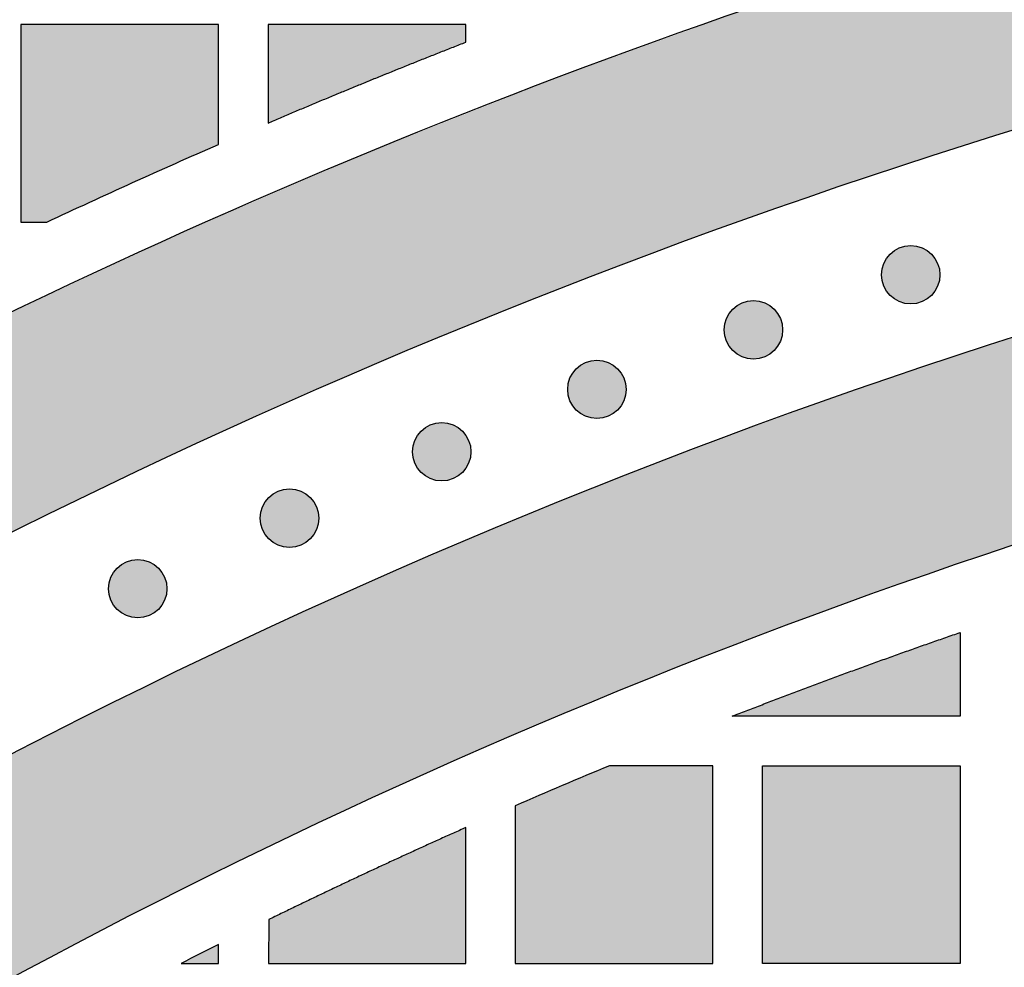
# Model space of a CAD drawing. Header units: millimetres. Extents: x -3873 to -97, y 912 to 4165.
# Tile 225 of 256: x -3507 to -3447, y 1789 to 1847. Entities that reach past the tile are written whole.
import ezdxf

# ---------------------------------------------------------------- set-up
doc = ezdxf.new("R2010")
doc.units = ezdxf.units.MM
doc.layers.add('pattern', color=7, linetype='Continuous', true_color=0x000000)

msp = doc.modelspace()

# ---------------------------------------------------------------- hatches: boundary and pattern name
at = {"layer": 'pattern'}
for points in [[(-3590.232, 1760.037), (-3584.211, 1765.154), (-3578.072, 1770.166), (-3571.816, 1775.068), (-3565.448, 1779.858), (-3558.969, 1784.531), (-3552.384, 1789.083), (-3545.695, 1793.512), (-3538.906, 1797.813), (-3532.021, 1801.983), (-3525.043, 1806.02), (-3517.977, 1809.919), (-3510.826, 1813.679), (-3503.594, 1817.297), (-3496.286, 1820.769), (-3488.906, 1824.095), (-3481.459, 1827.27), (-3473.949, 1830.295), (-3466.381, 1833.166), (-3458.76, 1835.882), (-3451.089, 1838.442), (-3443.375, 1840.844), (-3435.622, 1843.087), (-3427.835, 1845.171), (-3420.019, 1847.095), (-3412.178, 1848.859), (-3404.318, 1850.461), (-3396.443, 1851.903), (-3388.558, 1853.184), (-3380.669, 1854.305), (-3372.78, 1855.266), (-3364.895, 1856.068), (-3357.02, 1856.711), (-3358.983, 1857.641), (-3360.976, 1858.52), (-3362.996, 1859.348), (-3365.041, 1860.122), (-3367.11, 1860.842), (-3369.199, 1861.507), (-3371.307, 1862.116), (-3373.431, 1862.668), (-3375.569, 1863.163), (-3377.719, 1863.599), (-3379.878, 1863.978), (-3382.045, 1864.298), (-3384.216, 1864.559), (-3386.389, 1864.762), (-3388.563, 1864.906), (-3390.734, 1864.991), (-3402.798, 1862.959), (-3414.835, 1860.562), (-3426.827, 1857.799), (-3438.758, 1854.671), (-3450.61, 1851.181), (-3462.369, 1847.331), (-3474.017, 1843.125), (-3485.539, 1838.569), (-3496.918, 1833.668), (-3508.14, 1828.43), (-3519.189, 1822.861), (-3530.051, 1816.972), (-3540.712, 1810.77), (-3551.16, 1804.267), (-3561.381, 1797.473), (-3571.364, 1790.401), (-3572.91, 1788.783), (-3574.415, 1787.12), (-3575.878, 1785.412), (-3577.295, 1783.661), (-3578.665, 1781.868), (-3579.987, 1780.037), (-3581.259, 1778.168), (-3582.479, 1776.264), (-3583.646, 1774.327), (-3584.759, 1772.359), (-3585.815, 1770.362), (-3586.815, 1768.34), (-3587.758, 1766.294), (-3588.642, 1764.226), (-3589.467, 1762.14)], [(-3494.754, 1839), (-3494.754, 1846.278), (-3506.754, 1846.278), (-3506.754, 1834.278), (-3505.171, 1834.28)], [(-3479.754, 1845.205), (-3479.754, 1846.278), (-3491.754, 1846.278), (-3491.754, 1840.297)], [(-3548.425, 1762.569), (-3542.562, 1766.72), (-3536.603, 1770.771), (-3530.552, 1774.716), (-3524.41, 1778.553), (-3518.182, 1782.28), (-3511.87, 1785.893), (-3505.477, 1789.39), (-3499.006, 1792.767), (-3492.46, 1796.024), (-3485.844, 1799.156), (-3479.16, 1802.162), (-3472.413, 1805.04), (-3465.605, 1807.788), (-3458.741, 1810.403), (-3451.825, 1812.885), (-3444.86, 1815.232), (-3437.85, 1817.441), (-3430.8, 1819.513), (-3423.713, 1821.446), (-3416.594, 1823.239), (-3409.447, 1824.891), (-3402.276, 1826.403), (-3395.085, 1827.772), (-3387.878, 1828.999), (-3380.66, 1830.085), (-3373.434, 1831.029), (-3366.206, 1831.83), (-3358.978, 1832.491), (-3351.755, 1833.011), (-3344.541, 1833.391), (-3337.34, 1833.631), (-3330.156, 1833.733), (-3330.156, 1845.733), (-3338.55, 1845.605), (-3346.971, 1845.292), (-3355.411, 1844.795), (-3363.864, 1844.112), (-3372.326, 1843.241), (-3380.789, 1842.182), (-3389.248, 1840.933), (-3397.695, 1839.494), (-3406.126, 1837.866), (-3414.533, 1836.049), (-3422.909, 1834.042), (-3431.25, 1831.847), (-3439.547, 1829.464), (-3447.796, 1826.895), (-3455.99, 1824.141), (-3464.122, 1821.205), (-3472.186, 1818.089), (-3480.178, 1814.793), (-3488.089, 1811.323), (-3495.916, 1807.68), (-3503.652, 1803.867), (-3511.292, 1799.888), (-3518.83, 1795.747), (-3526.262, 1791.447), (-3533.582, 1786.993), (-3540.787, 1782.388), (-3547.871, 1777.637), (-3554.83, 1772.745), (-3561.66, 1767.717), (-3568.357, 1762.557), (-3574.918, 1757.27), (-3581.34, 1751.862), (-3579.196, 1752.17), (-3577.056, 1752.527), (-3574.922, 1752.933), (-3572.795, 1753.389), (-3570.676, 1753.895), (-3568.568, 1754.449), (-3566.472, 1755.052), (-3564.39, 1755.702), (-3562.324, 1756.401), (-3560.275, 1757.147), (-3558.244, 1757.939), (-3556.234, 1758.777), (-3554.245, 1759.659), (-3552.28, 1760.586), (-3550.34, 1761.556)], [(-3451.498, 1832.342), (-3451.526, 1832.37), (-3451.555, 1832.397), (-3451.585, 1832.423), (-3451.615, 1832.45), (-3451.647, 1832.475), (-3451.679, 1832.501), (-3451.713, 1832.525), (-3451.747, 1832.549), (-3451.782, 1832.573), (-3451.817, 1832.595), (-3451.854, 1832.618), (-3451.891, 1832.639), (-3451.929, 1832.659), (-3451.968, 1832.679), (-3452.007, 1832.698), (-3452.047, 1832.716), (-3452.088, 1832.733), (-3452.13, 1832.749), (-3452.171, 1832.764), (-3452.214, 1832.778), (-3452.257, 1832.791), (-3452.3, 1832.803), (-3452.344, 1832.814), (-3452.389, 1832.824), (-3452.433, 1832.833), (-3452.478, 1832.84), (-3452.523, 1832.847), (-3452.569, 1832.852), (-3452.615, 1832.856), (-3452.66, 1832.859), (-3452.706, 1832.861), (-3452.752, 1832.862), (-3452.798, 1832.861), (-3452.844, 1832.859), (-3452.89, 1832.856), (-3452.935, 1832.852), (-3452.981, 1832.847), (-3453.026, 1832.84), (-3453.071, 1832.833), (-3453.116, 1832.824), (-3453.16, 1832.814), (-3453.204, 1832.803), (-3453.247, 1832.791), (-3453.29, 1832.778), (-3453.333, 1832.764), (-3453.375, 1832.749), (-3453.416, 1832.733), (-3453.457, 1832.716), (-3453.497, 1832.698), (-3453.536, 1832.679), (-3453.575, 1832.659), (-3453.613, 1832.639), (-3453.65, 1832.618), (-3453.687, 1832.595), (-3453.723, 1832.573), (-3453.758, 1832.549), (-3453.792, 1832.525), (-3453.825, 1832.501), (-3453.857, 1832.475), (-3453.889, 1832.45), (-3453.92, 1832.423), (-3453.95, 1832.397), (-3453.979, 1832.37), (-3454.007, 1832.342), (-3454.034, 1832.314), (-3454.061, 1832.285), (-3454.088, 1832.255), (-3454.114, 1832.224), (-3454.14, 1832.193), (-3454.165, 1832.16), (-3454.19, 1832.127), (-3454.214, 1832.093), (-3454.238, 1832.058), (-3454.26, 1832.022), (-3454.282, 1831.986), (-3454.304, 1831.948), (-3454.324, 1831.91), (-3454.344, 1831.872), (-3454.363, 1831.832), (-3454.381, 1831.792), (-3454.398, 1831.751), (-3454.414, 1831.71), (-3454.429, 1831.668), (-3454.443, 1831.626), (-3454.456, 1831.583), (-3454.468, 1831.539), (-3454.479, 1831.495), (-3454.489, 1831.451), (-3454.498, 1831.406), (-3454.505, 1831.361), (-3454.512, 1831.316), (-3454.517, 1831.271), (-3454.521, 1831.225), (-3454.524, 1831.179), (-3454.526, 1831.133), (-3454.526, 1831.087), (-3454.526, 1831.041), (-3454.524, 1830.996), (-3454.521, 1830.95), (-3454.517, 1830.904), (-3454.512, 1830.859), (-3454.505, 1830.813), (-3454.498, 1830.768), (-3454.489, 1830.724), (-3454.479, 1830.679), (-3454.468, 1830.636), (-3454.456, 1830.592), (-3454.443, 1830.549), (-3454.429, 1830.507), (-3454.414, 1830.465), (-3454.398, 1830.423), (-3454.381, 1830.383), (-3454.363, 1830.343), (-3454.344, 1830.303), (-3454.324, 1830.264), (-3454.304, 1830.226), (-3454.282, 1830.189), (-3454.26, 1830.153), (-3454.238, 1830.117), (-3454.214, 1830.082), (-3454.19, 1830.048), (-3454.165, 1830.015), (-3454.14, 1829.982), (-3454.114, 1829.951), (-3454.088, 1829.92), (-3454.061, 1829.89), (-3454.034, 1829.861), (-3454.007, 1829.833), (-3453.979, 1829.805), (-3453.95, 1829.778), (-3453.92, 1829.751), (-3453.889, 1829.725), (-3453.857, 1829.699), (-3453.825, 1829.674), (-3453.792, 1829.649), (-3453.758, 1829.625), (-3453.723, 1829.602), (-3453.687, 1829.579), (-3453.65, 1829.557), (-3453.613, 1829.536), (-3453.575, 1829.515), (-3453.536, 1829.496), (-3453.497, 1829.477), (-3453.457, 1829.459), (-3453.416, 1829.442), (-3453.375, 1829.426), (-3453.333, 1829.411), (-3453.29, 1829.397), (-3453.247, 1829.384), (-3453.204, 1829.372), (-3453.16, 1829.361), (-3453.116, 1829.351), (-3453.071, 1829.342), (-3453.026, 1829.334), (-3452.981, 1829.328), (-3452.935, 1829.323), (-3452.89, 1829.318), (-3452.844, 1829.315), (-3452.798, 1829.314), (-3452.752, 1829.313), (-3452.706, 1829.314), (-3452.66, 1829.315), (-3452.615, 1829.318), (-3452.569, 1829.323), (-3452.523, 1829.328), (-3452.478, 1829.334), (-3452.433, 1829.342), (-3452.389, 1829.351), (-3452.344, 1829.361), (-3452.3, 1829.372), (-3452.257, 1829.384), (-3452.214, 1829.397), (-3452.171, 1829.411), (-3452.13, 1829.426), (-3452.088, 1829.442), (-3452.047, 1829.459), (-3452.007, 1829.477), (-3451.968, 1829.496), (-3451.929, 1829.515), (-3451.891, 1829.536), (-3451.854, 1829.557), (-3451.817, 1829.579), (-3451.782, 1829.602), (-3451.747, 1829.625), (-3451.713, 1829.649), (-3451.679, 1829.674), (-3451.647, 1829.699), (-3451.615, 1829.725), (-3451.585, 1829.751), (-3451.555, 1829.778), (-3451.526, 1829.805), (-3451.498, 1829.833), (-3451.47, 1829.861), (-3451.443, 1829.89), (-3451.416, 1829.92), (-3451.39, 1829.951), (-3451.364, 1829.982), (-3451.339, 1830.015), (-3451.314, 1830.048), (-3451.29, 1830.082), (-3451.267, 1830.117), (-3451.244, 1830.153), (-3451.222, 1830.189), (-3451.201, 1830.226), (-3451.18, 1830.264), (-3451.161, 1830.303), (-3451.142, 1830.343), (-3451.124, 1830.383), (-3451.107, 1830.423), (-3451.091, 1830.465), (-3451.076, 1830.507), (-3451.061, 1830.549), (-3451.048, 1830.592), (-3451.036, 1830.636), (-3451.025, 1830.679), (-3451.016, 1830.724), (-3451.007, 1830.768), (-3450.999, 1830.813), (-3450.993, 1830.859), (-3450.987, 1830.904), (-3450.983, 1830.95), (-3450.98, 1830.996), (-3450.978, 1831.041), (-3450.978, 1831.087), (-3450.978, 1831.133), (-3450.98, 1831.179), (-3450.983, 1831.225), (-3450.987, 1831.271), (-3450.993, 1831.316), (-3450.999, 1831.361), (-3451.007, 1831.406), (-3451.016, 1831.451), (-3451.025, 1831.495), (-3451.036, 1831.539), (-3451.048, 1831.583), (-3451.061, 1831.626), (-3451.076, 1831.668), (-3451.091, 1831.71), (-3451.107, 1831.751), (-3451.124, 1831.792), (-3451.142, 1831.832), (-3451.161, 1831.872), (-3451.18, 1831.91), (-3451.201, 1831.948), (-3451.222, 1831.986), (-3451.244, 1832.022), (-3451.267, 1832.058), (-3451.29, 1832.093), (-3451.314, 1832.127), (-3451.339, 1832.16), (-3451.364, 1832.193), (-3451.39, 1832.224), (-3451.416, 1832.255), (-3451.443, 1832.285), (-3451.47, 1832.314)], [(-3461.044, 1828.994), (-3461.072, 1829.022), (-3461.101, 1829.049), (-3461.131, 1829.076), (-3461.161, 1829.102), (-3461.193, 1829.128), (-3461.225, 1829.153), (-3461.259, 1829.178), (-3461.293, 1829.202), (-3461.328, 1829.225), (-3461.363, 1829.248), (-3461.4, 1829.27), (-3461.437, 1829.291), (-3461.475, 1829.312), (-3461.514, 1829.331), (-3461.553, 1829.35), (-3461.593, 1829.368), (-3461.634, 1829.385), (-3461.676, 1829.401), (-3461.717, 1829.416), (-3461.76, 1829.43), (-3461.803, 1829.443), (-3461.846, 1829.455), (-3461.89, 1829.466), (-3461.935, 1829.476), (-3461.979, 1829.485), (-3462.024, 1829.493), (-3462.069, 1829.499), (-3462.115, 1829.504), (-3462.161, 1829.509), (-3462.206, 1829.512), (-3462.252, 1829.513), (-3462.298, 1829.514), (-3462.344, 1829.513), (-3462.39, 1829.512), (-3462.436, 1829.509), (-3462.481, 1829.504), (-3462.527, 1829.499), (-3462.572, 1829.493), (-3462.617, 1829.485), (-3462.662, 1829.476), (-3462.706, 1829.466), (-3462.75, 1829.455), (-3462.793, 1829.443), (-3462.836, 1829.43), (-3462.879, 1829.416), (-3462.921, 1829.401), (-3462.962, 1829.385), (-3463.003, 1829.368), (-3463.043, 1829.35), (-3463.082, 1829.331), (-3463.121, 1829.312), (-3463.159, 1829.291), (-3463.196, 1829.27), (-3463.233, 1829.248), (-3463.269, 1829.225), (-3463.304, 1829.202), (-3463.338, 1829.178), (-3463.371, 1829.153), (-3463.403, 1829.128), (-3463.435, 1829.102), (-3463.466, 1829.076), (-3463.496, 1829.049), (-3463.525, 1829.022), (-3463.553, 1828.994), (-3463.58, 1828.966), (-3463.607, 1828.937), (-3463.634, 1828.907), (-3463.66, 1828.876), (-3463.686, 1828.845), (-3463.711, 1828.812), (-3463.736, 1828.779), (-3463.76, 1828.745), (-3463.784, 1828.71), (-3463.806, 1828.674), (-3463.828, 1828.638), (-3463.85, 1828.601), (-3463.87, 1828.563), (-3463.89, 1828.524), (-3463.909, 1828.484), (-3463.926, 1828.444), (-3463.944, 1828.404), (-3463.96, 1828.362), (-3463.975, 1828.32), (-3463.989, 1828.278), (-3464.002, 1828.235), (-3464.014, 1828.191), (-3464.025, 1828.147), (-3464.035, 1828.103), (-3464.044, 1828.059), (-3464.051, 1828.014), (-3464.058, 1827.968), (-3464.063, 1827.923), (-3464.067, 1827.877), (-3464.07, 1827.831), (-3464.072, 1827.786), (-3464.072, 1827.74), (-3464.072, 1827.694), (-3464.07, 1827.648), (-3464.067, 1827.602), (-3464.063, 1827.556), (-3464.058, 1827.511), (-3464.051, 1827.466), (-3464.044, 1827.421), (-3464.035, 1827.376), (-3464.025, 1827.332), (-3464.014, 1827.288), (-3464.002, 1827.244), (-3463.989, 1827.201), (-3463.975, 1827.159), (-3463.96, 1827.117), (-3463.944, 1827.076), (-3463.926, 1827.035), (-3463.909, 1826.995), (-3463.89, 1826.955), (-3463.87, 1826.917), (-3463.85, 1826.879), (-3463.828, 1826.841), (-3463.806, 1826.805), (-3463.784, 1826.769), (-3463.76, 1826.734), (-3463.736, 1826.7), (-3463.711, 1826.667), (-3463.686, 1826.634), (-3463.66, 1826.603), (-3463.634, 1826.572), (-3463.607, 1826.542), (-3463.58, 1826.513), (-3463.553, 1826.485), (-3463.525, 1826.457), (-3463.496, 1826.43), (-3463.466, 1826.404), (-3463.435, 1826.377), (-3463.403, 1826.352), (-3463.371, 1826.326), (-3463.338, 1826.302), (-3463.304, 1826.278), (-3463.269, 1826.254), (-3463.233, 1826.232), (-3463.196, 1826.209), (-3463.159, 1826.188), (-3463.121, 1826.168), (-3463.082, 1826.148), (-3463.043, 1826.129), (-3463.003, 1826.111), (-3462.962, 1826.094), (-3462.921, 1826.078), (-3462.879, 1826.063), (-3462.836, 1826.049), (-3462.793, 1826.036), (-3462.75, 1826.024), (-3462.706, 1826.013), (-3462.662, 1826.003), (-3462.617, 1825.994), (-3462.572, 1825.987), (-3462.527, 1825.98), (-3462.481, 1825.975), (-3462.436, 1825.971), (-3462.39, 1825.968), (-3462.344, 1825.966), (-3462.298, 1825.965), (-3462.252, 1825.966), (-3462.206, 1825.968), (-3462.161, 1825.971), (-3462.115, 1825.975), (-3462.069, 1825.98), (-3462.024, 1825.987), (-3461.979, 1825.994), (-3461.935, 1826.003), (-3461.89, 1826.013), (-3461.846, 1826.024), (-3461.803, 1826.036), (-3461.76, 1826.049), (-3461.717, 1826.063), (-3461.676, 1826.078), (-3461.634, 1826.094), (-3461.593, 1826.111), (-3461.553, 1826.129), (-3461.514, 1826.148), (-3461.475, 1826.168), (-3461.437, 1826.188), (-3461.4, 1826.209), (-3461.363, 1826.232), (-3461.328, 1826.254), (-3461.293, 1826.278), (-3461.259, 1826.302), (-3461.225, 1826.326), (-3461.193, 1826.352), (-3461.161, 1826.377), (-3461.131, 1826.404), (-3461.101, 1826.43), (-3461.072, 1826.457), (-3461.044, 1826.485), (-3461.016, 1826.513), (-3460.989, 1826.542), (-3460.962, 1826.572), (-3460.936, 1826.603), (-3460.91, 1826.634), (-3460.885, 1826.667), (-3460.86, 1826.7), (-3460.836, 1826.734), (-3460.813, 1826.769), (-3460.79, 1826.805), (-3460.768, 1826.841), (-3460.747, 1826.879), (-3460.726, 1826.917), (-3460.707, 1826.955), (-3460.688, 1826.995), (-3460.67, 1827.035), (-3460.653, 1827.076), (-3460.637, 1827.117), (-3460.622, 1827.159), (-3460.607, 1827.201), (-3460.594, 1827.244), (-3460.582, 1827.288), (-3460.571, 1827.332), (-3460.561, 1827.376), (-3460.553, 1827.421), (-3460.545, 1827.466), (-3460.539, 1827.511), (-3460.533, 1827.556), (-3460.529, 1827.602), (-3460.526, 1827.648), (-3460.524, 1827.694), (-3460.524, 1827.74), (-3460.524, 1827.786), (-3460.526, 1827.831), (-3460.529, 1827.877), (-3460.533, 1827.923), (-3460.539, 1827.968), (-3460.545, 1828.014), (-3460.553, 1828.059), (-3460.561, 1828.103), (-3460.571, 1828.147), (-3460.582, 1828.191), (-3460.594, 1828.235), (-3460.607, 1828.278), (-3460.622, 1828.32), (-3460.637, 1828.362), (-3460.653, 1828.404), (-3460.67, 1828.444), (-3460.688, 1828.484), (-3460.707, 1828.524), (-3460.726, 1828.563), (-3460.747, 1828.601), (-3460.768, 1828.638), (-3460.79, 1828.674), (-3460.813, 1828.71), (-3460.836, 1828.745), (-3460.86, 1828.779), (-3460.885, 1828.812), (-3460.91, 1828.845), (-3460.936, 1828.876), (-3460.962, 1828.907), (-3460.989, 1828.937), (-3461.016, 1828.966)], [(-3470.541, 1825.383), (-3470.569, 1825.411), (-3470.598, 1825.438), (-3470.628, 1825.464), (-3470.659, 1825.491), (-3470.69, 1825.516), (-3470.723, 1825.542), (-3470.756, 1825.566), (-3470.79, 1825.59), (-3470.825, 1825.614), (-3470.861, 1825.637), (-3470.897, 1825.659), (-3470.934, 1825.68), (-3470.972, 1825.7), (-3471.011, 1825.72), (-3471.051, 1825.739), (-3471.091, 1825.757), (-3471.131, 1825.774), (-3471.173, 1825.79), (-3471.215, 1825.805), (-3471.257, 1825.819), (-3471.3, 1825.832), (-3471.344, 1825.844), (-3471.387, 1825.855), (-3471.432, 1825.865), (-3471.476, 1825.874), (-3471.521, 1825.881), (-3471.567, 1825.888), (-3471.612, 1825.893), (-3471.658, 1825.897), (-3471.704, 1825.9), (-3471.749, 1825.902), (-3471.795, 1825.903), (-3471.841, 1825.902), (-3471.887, 1825.9), (-3471.933, 1825.897), (-3471.979, 1825.893), (-3472.024, 1825.888), (-3472.069, 1825.881), (-3472.114, 1825.874), (-3472.159, 1825.865), (-3472.203, 1825.855), (-3472.247, 1825.844), (-3472.291, 1825.832), (-3472.334, 1825.819), (-3472.376, 1825.805), (-3472.418, 1825.79), (-3472.459, 1825.774), (-3472.5, 1825.757), (-3472.54, 1825.739), (-3472.58, 1825.72), (-3472.618, 1825.7), (-3472.656, 1825.68), (-3472.694, 1825.659), (-3472.73, 1825.637), (-3472.766, 1825.614), (-3472.801, 1825.59), (-3472.835, 1825.566), (-3472.868, 1825.542), (-3472.901, 1825.516), (-3472.932, 1825.491), (-3472.963, 1825.464), (-3472.993, 1825.438), (-3473.022, 1825.411), (-3473.05, 1825.383), (-3473.077, 1825.355), (-3473.105, 1825.326), (-3473.131, 1825.296), (-3473.158, 1825.265), (-3473.183, 1825.234), (-3473.209, 1825.201), (-3473.233, 1825.168), (-3473.257, 1825.134), (-3473.281, 1825.099), (-3473.303, 1825.063), (-3473.325, 1825.027), (-3473.347, 1824.989), (-3473.367, 1824.951), (-3473.387, 1824.913), (-3473.406, 1824.873), (-3473.424, 1824.833), (-3473.441, 1824.792), (-3473.457, 1824.751), (-3473.472, 1824.709), (-3473.486, 1824.667), (-3473.499, 1824.624), (-3473.511, 1824.58), (-3473.522, 1824.536), (-3473.532, 1824.492), (-3473.541, 1824.447), (-3473.548, 1824.402), (-3473.555, 1824.357), (-3473.56, 1824.312), (-3473.564, 1824.266), (-3473.567, 1824.22), (-3473.569, 1824.174), (-3473.57, 1824.128), (-3473.569, 1824.083), (-3473.567, 1824.037), (-3473.564, 1823.991), (-3473.56, 1823.945), (-3473.555, 1823.9), (-3473.548, 1823.855), (-3473.541, 1823.81), (-3473.532, 1823.765), (-3473.522, 1823.721), (-3473.511, 1823.677), (-3473.499, 1823.633), (-3473.486, 1823.59), (-3473.472, 1823.548), (-3473.457, 1823.506), (-3473.441, 1823.464), (-3473.424, 1823.424), (-3473.406, 1823.384), (-3473.387, 1823.344), (-3473.367, 1823.305), (-3473.347, 1823.267), (-3473.325, 1823.23), (-3473.303, 1823.194), (-3473.281, 1823.158), (-3473.257, 1823.123), (-3473.233, 1823.089), (-3473.209, 1823.056), (-3473.183, 1823.023), (-3473.158, 1822.992), (-3473.131, 1822.961), (-3473.105, 1822.931), (-3473.077, 1822.902), (-3473.05, 1822.874), (-3473.022, 1822.846), (-3472.993, 1822.819), (-3472.963, 1822.792), (-3472.932, 1822.766), (-3472.901, 1822.74), (-3472.868, 1822.715), (-3472.835, 1822.691), (-3472.801, 1822.666), (-3472.766, 1822.643), (-3472.73, 1822.62), (-3472.694, 1822.598), (-3472.656, 1822.577), (-3472.618, 1822.557), (-3472.58, 1822.537), (-3472.54, 1822.518), (-3472.5, 1822.5), (-3472.459, 1822.483), (-3472.418, 1822.467), (-3472.376, 1822.452), (-3472.334, 1822.438), (-3472.291, 1822.425), (-3472.247, 1822.413), (-3472.203, 1822.402), (-3472.159, 1822.392), (-3472.114, 1822.383), (-3472.069, 1822.375), (-3472.024, 1822.369), (-3471.979, 1822.364), (-3471.933, 1822.36), (-3471.887, 1822.357), (-3471.841, 1822.355), (-3471.795, 1822.354), (-3471.749, 1822.355), (-3471.704, 1822.357), (-3471.658, 1822.36), (-3471.612, 1822.364), (-3471.567, 1822.369), (-3471.521, 1822.375), (-3471.476, 1822.383), (-3471.432, 1822.392), (-3471.387, 1822.402), (-3471.344, 1822.413), (-3471.3, 1822.425), (-3471.257, 1822.438), (-3471.215, 1822.452), (-3471.173, 1822.467), (-3471.131, 1822.483), (-3471.091, 1822.5), (-3471.051, 1822.518), (-3471.011, 1822.537), (-3470.972, 1822.557), (-3470.934, 1822.577), (-3470.897, 1822.598), (-3470.861, 1822.62), (-3470.825, 1822.643), (-3470.79, 1822.666), (-3470.756, 1822.691), (-3470.723, 1822.715), (-3470.69, 1822.74), (-3470.659, 1822.766), (-3470.628, 1822.792), (-3470.598, 1822.819), (-3470.569, 1822.846), (-3470.541, 1822.874), (-3470.513, 1822.902), (-3470.486, 1822.931), (-3470.459, 1822.961), (-3470.433, 1822.992), (-3470.407, 1823.023), (-3470.382, 1823.056), (-3470.357, 1823.089), (-3470.333, 1823.123), (-3470.31, 1823.158), (-3470.287, 1823.194), (-3470.265, 1823.23), (-3470.244, 1823.267), (-3470.223, 1823.305), (-3470.204, 1823.344), (-3470.185, 1823.384), (-3470.167, 1823.424), (-3470.15, 1823.464), (-3470.134, 1823.506), (-3470.119, 1823.548), (-3470.105, 1823.59), (-3470.092, 1823.633), (-3470.08, 1823.677), (-3470.069, 1823.721), (-3470.059, 1823.765), (-3470.05, 1823.81), (-3470.042, 1823.855), (-3470.036, 1823.9), (-3470.031, 1823.945), (-3470.026, 1823.991), (-3470.023, 1824.037), (-3470.022, 1824.083), (-3470.021, 1824.128), (-3470.022, 1824.174), (-3470.023, 1824.22), (-3470.026, 1824.266), (-3470.031, 1824.312), (-3470.036, 1824.357), (-3470.042, 1824.402), (-3470.05, 1824.447), (-3470.059, 1824.492), (-3470.069, 1824.536), (-3470.08, 1824.58), (-3470.092, 1824.624), (-3470.105, 1824.667), (-3470.119, 1824.709), (-3470.134, 1824.751), (-3470.15, 1824.792), (-3470.167, 1824.833), (-3470.185, 1824.873), (-3470.204, 1824.913), (-3470.223, 1824.951), (-3470.244, 1824.989), (-3470.265, 1825.027), (-3470.287, 1825.063), (-3470.31, 1825.099), (-3470.333, 1825.134), (-3470.357, 1825.168), (-3470.382, 1825.201), (-3470.407, 1825.234), (-3470.433, 1825.265), (-3470.459, 1825.296), (-3470.486, 1825.326), (-3470.513, 1825.355)], [(-3479.96, 1821.597), (-3479.988, 1821.624), (-3480.017, 1821.651), (-3480.047, 1821.678), (-3480.078, 1821.704), (-3480.11, 1821.73), (-3480.142, 1821.755), (-3480.175, 1821.78), (-3480.209, 1821.804), (-3480.244, 1821.828), (-3480.28, 1821.85), (-3480.317, 1821.872), (-3480.354, 1821.894), (-3480.392, 1821.914), (-3480.431, 1821.934), (-3480.47, 1821.953), (-3480.51, 1821.97), (-3480.551, 1821.988), (-3480.592, 1822.004), (-3480.634, 1822.019), (-3480.677, 1822.033), (-3480.72, 1822.046), (-3480.763, 1822.058), (-3480.807, 1822.069), (-3480.851, 1822.079), (-3480.896, 1822.088), (-3480.941, 1822.095), (-3480.986, 1822.102), (-3481.032, 1822.107), (-3481.077, 1822.111), (-3481.123, 1822.114), (-3481.169, 1822.116), (-3481.215, 1822.116), (-3481.261, 1822.116), (-3481.307, 1822.114), (-3481.352, 1822.111), (-3481.398, 1822.107), (-3481.444, 1822.102), (-3481.489, 1822.095), (-3481.534, 1822.088), (-3481.578, 1822.079), (-3481.623, 1822.069), (-3481.667, 1822.058), (-3481.71, 1822.046), (-3481.753, 1822.033), (-3481.796, 1822.019), (-3481.837, 1822.004), (-3481.879, 1821.988), (-3481.92, 1821.97), (-3481.96, 1821.953), (-3481.999, 1821.934), (-3482.038, 1821.914), (-3482.076, 1821.894), (-3482.113, 1821.872), (-3482.15, 1821.85), (-3482.185, 1821.828), (-3482.22, 1821.804), (-3482.254, 1821.78), (-3482.288, 1821.755), (-3482.32, 1821.73), (-3482.352, 1821.704), (-3482.382, 1821.678), (-3482.412, 1821.651), (-3482.441, 1821.624), (-3482.469, 1821.597), (-3482.497, 1821.569), (-3482.524, 1821.54), (-3482.551, 1821.51), (-3482.577, 1821.479), (-3482.603, 1821.447), (-3482.628, 1821.415), (-3482.653, 1821.382), (-3482.677, 1821.348), (-3482.7, 1821.313), (-3482.723, 1821.277), (-3482.745, 1821.24), (-3482.766, 1821.203), (-3482.787, 1821.165), (-3482.806, 1821.126), (-3482.825, 1821.087), (-3482.843, 1821.047), (-3482.86, 1821.006), (-3482.876, 1820.965), (-3482.891, 1820.923), (-3482.906, 1820.88), (-3482.919, 1820.837), (-3482.931, 1820.794), (-3482.942, 1820.75), (-3482.951, 1820.706), (-3482.96, 1820.661), (-3482.968, 1820.616), (-3482.974, 1820.571), (-3482.98, 1820.525), (-3482.984, 1820.48), (-3482.987, 1820.434), (-3482.989, 1820.388), (-3482.989, 1820.342), (-3482.989, 1820.296), (-3482.987, 1820.25), (-3482.984, 1820.205), (-3482.98, 1820.159), (-3482.974, 1820.113), (-3482.968, 1820.068), (-3482.96, 1820.023), (-3482.951, 1819.979), (-3482.942, 1819.934), (-3482.931, 1819.89), (-3482.919, 1819.847), (-3482.906, 1819.804), (-3482.891, 1819.761), (-3482.876, 1819.72), (-3482.86, 1819.678), (-3482.843, 1819.637), (-3482.825, 1819.597), (-3482.806, 1819.558), (-3482.787, 1819.519), (-3482.766, 1819.481), (-3482.745, 1819.444), (-3482.723, 1819.407), (-3482.7, 1819.372), (-3482.677, 1819.337), (-3482.653, 1819.303), (-3482.628, 1819.269), (-3482.603, 1819.237), (-3482.577, 1819.205), (-3482.551, 1819.175), (-3482.524, 1819.145), (-3482.497, 1819.116), (-3482.469, 1819.088), (-3482.441, 1819.06), (-3482.412, 1819.033), (-3482.382, 1819.006), (-3482.352, 1818.98), (-3482.32, 1818.954), (-3482.288, 1818.929), (-3482.254, 1818.904), (-3482.22, 1818.88), (-3482.185, 1818.857), (-3482.15, 1818.834), (-3482.113, 1818.812), (-3482.076, 1818.791), (-3482.038, 1818.77), (-3481.999, 1818.751), (-3481.96, 1818.732), (-3481.92, 1818.714), (-3481.879, 1818.697), (-3481.837, 1818.681), (-3481.796, 1818.666), (-3481.753, 1818.651), (-3481.71, 1818.638), (-3481.667, 1818.626), (-3481.623, 1818.615), (-3481.578, 1818.605), (-3481.534, 1818.597), (-3481.489, 1818.589), (-3481.444, 1818.583), (-3481.398, 1818.577), (-3481.352, 1818.573), (-3481.307, 1818.57), (-3481.261, 1818.568), (-3481.215, 1818.568), (-3481.169, 1818.568), (-3481.123, 1818.57), (-3481.077, 1818.573), (-3481.032, 1818.577), (-3480.986, 1818.583), (-3480.941, 1818.589), (-3480.896, 1818.597), (-3480.851, 1818.605), (-3480.807, 1818.615), (-3480.763, 1818.626), (-3480.72, 1818.638), (-3480.677, 1818.651), (-3480.634, 1818.666), (-3480.592, 1818.681), (-3480.551, 1818.697), (-3480.51, 1818.714), (-3480.47, 1818.732), (-3480.431, 1818.751), (-3480.392, 1818.77), (-3480.354, 1818.791), (-3480.317, 1818.812), (-3480.28, 1818.834), (-3480.244, 1818.857), (-3480.209, 1818.88), (-3480.175, 1818.904), (-3480.142, 1818.929), (-3480.11, 1818.954), (-3480.078, 1818.98), (-3480.047, 1819.006), (-3480.017, 1819.033), (-3479.988, 1819.06), (-3479.96, 1819.088), (-3479.933, 1819.116), (-3479.906, 1819.145), (-3479.879, 1819.175), (-3479.853, 1819.205), (-3479.827, 1819.237), (-3479.802, 1819.269), (-3479.777, 1819.303), (-3479.753, 1819.337), (-3479.729, 1819.372), (-3479.707, 1819.407), (-3479.685, 1819.444), (-3479.663, 1819.481), (-3479.643, 1819.519), (-3479.623, 1819.558), (-3479.604, 1819.597), (-3479.586, 1819.637), (-3479.569, 1819.678), (-3479.553, 1819.72), (-3479.538, 1819.761), (-3479.524, 1819.804), (-3479.511, 1819.847), (-3479.499, 1819.89), (-3479.488, 1819.934), (-3479.478, 1819.979), (-3479.469, 1820.023), (-3479.462, 1820.068), (-3479.455, 1820.113), (-3479.45, 1820.159), (-3479.446, 1820.205), (-3479.443, 1820.25), (-3479.441, 1820.296), (-3479.441, 1820.342), (-3479.441, 1820.388), (-3479.443, 1820.434), (-3479.446, 1820.48), (-3479.45, 1820.525), (-3479.455, 1820.571), (-3479.462, 1820.616), (-3479.469, 1820.661), (-3479.478, 1820.706), (-3479.488, 1820.75), (-3479.499, 1820.794), (-3479.511, 1820.837), (-3479.524, 1820.88), (-3479.538, 1820.923), (-3479.553, 1820.965), (-3479.569, 1821.006), (-3479.586, 1821.047), (-3479.604, 1821.087), (-3479.623, 1821.126), (-3479.643, 1821.165), (-3479.663, 1821.203), (-3479.685, 1821.24), (-3479.707, 1821.277), (-3479.729, 1821.313), (-3479.753, 1821.348), (-3479.777, 1821.382), (-3479.802, 1821.415), (-3479.827, 1821.447), (-3479.853, 1821.479), (-3479.879, 1821.51), (-3479.906, 1821.54), (-3479.933, 1821.569)], [(-3489.194, 1817.567), (-3489.222, 1817.594), (-3489.251, 1817.621), (-3489.281, 1817.648), (-3489.312, 1817.674), (-3489.344, 1817.7), (-3489.376, 1817.725), (-3489.409, 1817.75), (-3489.444, 1817.774), (-3489.478, 1817.797), (-3489.514, 1817.82), (-3489.551, 1817.842), (-3489.588, 1817.863), (-3489.626, 1817.884), (-3489.665, 1817.903), (-3489.704, 1817.922), (-3489.744, 1817.94), (-3489.785, 1817.957), (-3489.826, 1817.973), (-3489.868, 1817.988), (-3489.911, 1818.003), (-3489.954, 1818.016), (-3489.997, 1818.028), (-3490.041, 1818.039), (-3490.085, 1818.049), (-3490.13, 1818.057), (-3490.175, 1818.065), (-3490.22, 1818.071), (-3490.266, 1818.077), (-3490.311, 1818.081), (-3490.357, 1818.084), (-3490.403, 1818.086), (-3490.449, 1818.086), (-3490.495, 1818.086), (-3490.541, 1818.084), (-3490.587, 1818.081), (-3490.632, 1818.077), (-3490.678, 1818.071), (-3490.723, 1818.065), (-3490.768, 1818.057), (-3490.812, 1818.049), (-3490.857, 1818.039), (-3490.901, 1818.028), (-3490.944, 1818.016), (-3490.987, 1818.003), (-3491.03, 1817.988), (-3491.072, 1817.973), (-3491.113, 1817.957), (-3491.154, 1817.94), (-3491.194, 1817.922), (-3491.233, 1817.903), (-3491.272, 1817.884), (-3491.31, 1817.863), (-3491.347, 1817.842), (-3491.384, 1817.82), (-3491.419, 1817.797), (-3491.454, 1817.774), (-3491.488, 1817.75), (-3491.522, 1817.725), (-3491.554, 1817.7), (-3491.586, 1817.674), (-3491.616, 1817.648), (-3491.646, 1817.621), (-3491.675, 1817.594), (-3491.704, 1817.567), (-3491.731, 1817.538), (-3491.758, 1817.509), (-3491.785, 1817.479), (-3491.811, 1817.449), (-3491.837, 1817.417), (-3491.862, 1817.385), (-3491.887, 1817.351), (-3491.911, 1817.317), (-3491.934, 1817.282), (-3491.957, 1817.247), (-3491.979, 1817.21), (-3492, 1817.173), (-3492.021, 1817.135), (-3492.04, 1817.096), (-3492.059, 1817.057), (-3492.077, 1817.017), (-3492.094, 1816.976), (-3492.11, 1816.935), (-3492.126, 1816.893), (-3492.14, 1816.85), (-3492.153, 1816.807), (-3492.165, 1816.764), (-3492.176, 1816.72), (-3492.186, 1816.675), (-3492.194, 1816.631), (-3492.202, 1816.586), (-3492.208, 1816.541), (-3492.214, 1816.495), (-3492.218, 1816.449), (-3492.221, 1816.404), (-3492.223, 1816.358), (-3492.223, 1816.312), (-3492.223, 1816.266), (-3492.221, 1816.22), (-3492.218, 1816.174), (-3492.214, 1816.129), (-3492.208, 1816.083), (-3492.202, 1816.038), (-3492.194, 1815.993), (-3492.186, 1815.948), (-3492.176, 1815.904), (-3492.165, 1815.86), (-3492.153, 1815.817), (-3492.14, 1815.774), (-3492.126, 1815.731), (-3492.11, 1815.689), (-3492.094, 1815.648), (-3492.077, 1815.607), (-3492.059, 1815.567), (-3492.04, 1815.528), (-3492.021, 1815.489), (-3492, 1815.451), (-3491.979, 1815.414), (-3491.957, 1815.377), (-3491.934, 1815.341), (-3491.911, 1815.307), (-3491.887, 1815.272), (-3491.862, 1815.239), (-3491.837, 1815.207), (-3491.811, 1815.175), (-3491.785, 1815.144), (-3491.758, 1815.114), (-3491.731, 1815.085), (-3491.704, 1815.057), (-3491.675, 1815.03), (-3491.646, 1815.003), (-3491.616, 1814.976), (-3491.586, 1814.95), (-3491.554, 1814.924), (-3491.522, 1814.899), (-3491.488, 1814.874), (-3491.454, 1814.85), (-3491.419, 1814.827), (-3491.384, 1814.804), (-3491.347, 1814.782), (-3491.31, 1814.76), (-3491.272, 1814.74), (-3491.233, 1814.72), (-3491.194, 1814.701), (-3491.154, 1814.684), (-3491.113, 1814.667), (-3491.072, 1814.65), (-3491.03, 1814.635), (-3490.987, 1814.621), (-3490.944, 1814.608), (-3490.901, 1814.596), (-3490.857, 1814.585), (-3490.812, 1814.575), (-3490.768, 1814.566), (-3490.723, 1814.559), (-3490.678, 1814.552), (-3490.632, 1814.547), (-3490.587, 1814.543), (-3490.541, 1814.54), (-3490.495, 1814.538), (-3490.449, 1814.538), (-3490.403, 1814.538), (-3490.357, 1814.54), (-3490.311, 1814.543), (-3490.266, 1814.547), (-3490.22, 1814.552), (-3490.175, 1814.559), (-3490.13, 1814.566), (-3490.085, 1814.575), (-3490.041, 1814.585), (-3489.997, 1814.596), (-3489.954, 1814.608), (-3489.911, 1814.621), (-3489.868, 1814.635), (-3489.826, 1814.65), (-3489.785, 1814.667), (-3489.744, 1814.684), (-3489.704, 1814.701), (-3489.665, 1814.72), (-3489.626, 1814.74), (-3489.588, 1814.76), (-3489.551, 1814.782), (-3489.514, 1814.804), (-3489.478, 1814.827), (-3489.444, 1814.85), (-3489.409, 1814.874), (-3489.376, 1814.899), (-3489.344, 1814.924), (-3489.312, 1814.95), (-3489.281, 1814.976), (-3489.251, 1815.003), (-3489.222, 1815.03), (-3489.194, 1815.057), (-3489.167, 1815.085), (-3489.14, 1815.114), (-3489.113, 1815.144), (-3489.087, 1815.175), (-3489.061, 1815.207), (-3489.036, 1815.239), (-3489.011, 1815.272), (-3488.987, 1815.307), (-3488.964, 1815.341), (-3488.941, 1815.377), (-3488.919, 1815.414), (-3488.898, 1815.451), (-3488.877, 1815.489), (-3488.857, 1815.528), (-3488.839, 1815.567), (-3488.821, 1815.607), (-3488.804, 1815.648), (-3488.787, 1815.689), (-3488.772, 1815.731), (-3488.758, 1815.774), (-3488.745, 1815.817), (-3488.733, 1815.86), (-3488.722, 1815.904), (-3488.712, 1815.948), (-3488.704, 1815.993), (-3488.696, 1816.038), (-3488.689, 1816.083), (-3488.684, 1816.129), (-3488.68, 1816.174), (-3488.677, 1816.22), (-3488.675, 1816.266), (-3488.675, 1816.312), (-3488.675, 1816.358), (-3488.677, 1816.404), (-3488.68, 1816.449), (-3488.684, 1816.495), (-3488.689, 1816.541), (-3488.696, 1816.586), (-3488.704, 1816.631), (-3488.712, 1816.675), (-3488.722, 1816.72), (-3488.733, 1816.764), (-3488.745, 1816.807), (-3488.758, 1816.85), (-3488.772, 1816.893), (-3488.787, 1816.935), (-3488.804, 1816.976), (-3488.821, 1817.017), (-3488.839, 1817.057), (-3488.857, 1817.096), (-3488.877, 1817.135), (-3488.898, 1817.173), (-3488.919, 1817.21), (-3488.941, 1817.247), (-3488.964, 1817.282), (-3488.987, 1817.317), (-3489.011, 1817.351), (-3489.036, 1817.385), (-3489.061, 1817.417), (-3489.087, 1817.449), (-3489.113, 1817.479), (-3489.14, 1817.509), (-3489.167, 1817.538)], [(-3498.409, 1813.283), (-3498.437, 1813.311), (-3498.466, 1813.338), (-3498.496, 1813.364), (-3498.527, 1813.391), (-3498.559, 1813.416), (-3498.591, 1813.442), (-3498.624, 1813.466), (-3498.658, 1813.49), (-3498.693, 1813.514), (-3498.729, 1813.536), (-3498.766, 1813.559), (-3498.803, 1813.58), (-3498.841, 1813.6), (-3498.88, 1813.62), (-3498.919, 1813.639), (-3498.959, 1813.657), (-3499, 1813.674), (-3499.041, 1813.69), (-3499.083, 1813.705), (-3499.126, 1813.719), (-3499.169, 1813.732), (-3499.212, 1813.744), (-3499.256, 1813.755), (-3499.3, 1813.765), (-3499.345, 1813.774), (-3499.39, 1813.781), (-3499.435, 1813.788), (-3499.481, 1813.793), (-3499.526, 1813.797), (-3499.572, 1813.8), (-3499.618, 1813.802), (-3499.664, 1813.803), (-3499.71, 1813.802), (-3499.756, 1813.8), (-3499.801, 1813.797), (-3499.847, 1813.793), (-3499.893, 1813.788), (-3499.938, 1813.781), (-3499.983, 1813.774), (-3500.027, 1813.765), (-3500.072, 1813.755), (-3500.116, 1813.744), (-3500.159, 1813.732), (-3500.202, 1813.719), (-3500.245, 1813.705), (-3500.286, 1813.69), (-3500.328, 1813.674), (-3500.369, 1813.657), (-3500.409, 1813.639), (-3500.448, 1813.62), (-3500.487, 1813.6), (-3500.525, 1813.58), (-3500.562, 1813.559), (-3500.599, 1813.536), (-3500.634, 1813.514), (-3500.669, 1813.49), (-3500.703, 1813.466), (-3500.737, 1813.442), (-3500.769, 1813.416), (-3500.801, 1813.391), (-3500.831, 1813.364), (-3500.861, 1813.338), (-3500.89, 1813.311), (-3500.918, 1813.283), (-3500.946, 1813.255), (-3500.973, 1813.226), (-3501, 1813.196), (-3501.026, 1813.165), (-3501.052, 1813.134), (-3501.077, 1813.101), (-3501.102, 1813.068), (-3501.126, 1813.034), (-3501.149, 1812.999), (-3501.172, 1812.963), (-3501.194, 1812.927), (-3501.215, 1812.889), (-3501.236, 1812.851), (-3501.255, 1812.813), (-3501.274, 1812.773), (-3501.292, 1812.733), (-3501.309, 1812.692), (-3501.325, 1812.651), (-3501.34, 1812.609), (-3501.355, 1812.567), (-3501.368, 1812.524), (-3501.38, 1812.48), (-3501.391, 1812.436), (-3501.401, 1812.392), (-3501.409, 1812.347), (-3501.417, 1812.302), (-3501.423, 1812.257), (-3501.429, 1812.212), (-3501.433, 1812.166), (-3501.436, 1812.12), (-3501.438, 1812.074), (-3501.438, 1812.028), (-3501.438, 1811.982), (-3501.436, 1811.937), (-3501.433, 1811.891), (-3501.429, 1811.845), (-3501.423, 1811.8), (-3501.417, 1811.754), (-3501.409, 1811.709), (-3501.401, 1811.665), (-3501.391, 1811.621), (-3501.38, 1811.577), (-3501.368, 1811.533), (-3501.355, 1811.49), (-3501.34, 1811.448), (-3501.325, 1811.406), (-3501.309, 1811.364), (-3501.292, 1811.324), (-3501.274, 1811.284), (-3501.255, 1811.244), (-3501.236, 1811.205), (-3501.215, 1811.167), (-3501.194, 1811.13), (-3501.172, 1811.094), (-3501.149, 1811.058), (-3501.126, 1811.023), (-3501.102, 1810.989), (-3501.077, 1810.956), (-3501.052, 1810.923), (-3501.026, 1810.892), (-3501, 1810.861), (-3500.973, 1810.831), (-3500.946, 1810.802), (-3500.918, 1810.774), (-3500.89, 1810.746), (-3500.861, 1810.719), (-3500.831, 1810.692), (-3500.801, 1810.666), (-3500.769, 1810.64), (-3500.737, 1810.615), (-3500.703, 1810.59), (-3500.669, 1810.566), (-3500.634, 1810.543), (-3500.599, 1810.52), (-3500.562, 1810.498), (-3500.525, 1810.477), (-3500.487, 1810.456), (-3500.448, 1810.437), (-3500.409, 1810.418), (-3500.369, 1810.4), (-3500.328, 1810.383), (-3500.286, 1810.367), (-3500.245, 1810.352), (-3500.202, 1810.338), (-3500.159, 1810.325), (-3500.116, 1810.313), (-3500.072, 1810.302), (-3500.027, 1810.292), (-3499.983, 1810.283), (-3499.938, 1810.275), (-3499.893, 1810.269), (-3499.847, 1810.264), (-3499.801, 1810.259), (-3499.756, 1810.256), (-3499.71, 1810.255), (-3499.664, 1810.254), (-3499.618, 1810.255), (-3499.572, 1810.256), (-3499.526, 1810.259), (-3499.481, 1810.264), (-3499.435, 1810.269), (-3499.39, 1810.275), (-3499.345, 1810.283), (-3499.3, 1810.292), (-3499.256, 1810.302), (-3499.212, 1810.313), (-3499.169, 1810.325), (-3499.126, 1810.338), (-3499.083, 1810.352), (-3499.041, 1810.367), (-3499, 1810.383), (-3498.959, 1810.4), (-3498.919, 1810.418), (-3498.88, 1810.437), (-3498.841, 1810.456), (-3498.803, 1810.477), (-3498.766, 1810.498), (-3498.729, 1810.52), (-3498.693, 1810.543), (-3498.658, 1810.566), (-3498.624, 1810.59), (-3498.591, 1810.615), (-3498.559, 1810.64), (-3498.527, 1810.666), (-3498.496, 1810.692), (-3498.466, 1810.719), (-3498.437, 1810.746), (-3498.409, 1810.774), (-3498.382, 1810.802), (-3498.355, 1810.831), (-3498.328, 1810.861), (-3498.302, 1810.892), (-3498.276, 1810.923), (-3498.251, 1810.956), (-3498.226, 1810.989), (-3498.202, 1811.023), (-3498.178, 1811.058), (-3498.156, 1811.094), (-3498.134, 1811.13), (-3498.112, 1811.167), (-3498.092, 1811.205), (-3498.072, 1811.244), (-3498.053, 1811.284), (-3498.036, 1811.324), (-3498.018, 1811.364), (-3498.002, 1811.406), (-3497.987, 1811.448), (-3497.973, 1811.49), (-3497.96, 1811.533), (-3497.948, 1811.577), (-3497.937, 1811.621), (-3497.927, 1811.665), (-3497.918, 1811.709), (-3497.911, 1811.754), (-3497.904, 1811.8), (-3497.899, 1811.845), (-3497.895, 1811.891), (-3497.892, 1811.937), (-3497.89, 1811.982), (-3497.89, 1812.028), (-3497.89, 1812.074), (-3497.892, 1812.12), (-3497.895, 1812.166), (-3497.899, 1812.212), (-3497.904, 1812.257), (-3497.911, 1812.302), (-3497.918, 1812.347), (-3497.927, 1812.392), (-3497.937, 1812.436), (-3497.948, 1812.48), (-3497.96, 1812.524), (-3497.973, 1812.567), (-3497.987, 1812.609), (-3498.002, 1812.651), (-3498.018, 1812.692), (-3498.036, 1812.733), (-3498.053, 1812.773), (-3498.072, 1812.813), (-3498.092, 1812.851), (-3498.112, 1812.889), (-3498.134, 1812.927), (-3498.156, 1812.963), (-3498.178, 1812.999), (-3498.202, 1813.034), (-3498.226, 1813.068), (-3498.251, 1813.101), (-3498.276, 1813.134), (-3498.302, 1813.165), (-3498.328, 1813.196), (-3498.355, 1813.226), (-3498.382, 1813.255)], [(-3449.754, 1809.369), (-3449.754, 1804.279), (-3463.596, 1804.279), (-3456.701, 1806.893)], [(-3471.041, 1801.278), (-3476.754, 1798.848), (-3476.754, 1789.279), (-3464.754, 1789.279), (-3464.754, 1801.278)], [(-3461.754, 1801.278), (-3449.754, 1801.278), (-3449.754, 1789.279), (-3461.754, 1789.279)], [(-3479.754, 1797.526), (-3485.758, 1794.786), (-3491.712, 1791.939), (-3491.718, 1789.279), (-3479.754, 1789.279)], [(-3497.035, 1789.279), (-3494.754, 1789.279), (-3494.754, 1790.431)]]:
    msp.add_hatch(color=256, dxfattribs=at).paths.add_polyline_path(points, flags=0)

# ---------------------------------------------------------------- linework, layer by layer
for p, q in [((-3479.754, 1846.278), (-3491.754, 1846.278)), ((-3491.754, 1846.278), (-3491.754, 1840.297)), ((-3449.754, 1804.279), (-3463.596, 1804.279)), ((-3491.712, 1791.939), (-3491.718, 1789.279)), ((-3491.718, 1789.279), (-3479.754, 1789.279))]:
    msp.add_line(p, q, dxfattribs=at)
for points in [[(-3494.754, 1839), (-3494.754, 1846.278), (-3506.754, 1846.278), (-3506.754, 1834.278), (-3505.171, 1834.28)], [(-3476.754, 1798.848), (-3476.754, 1789.279), (-3464.754, 1789.279), (-3464.754, 1801.278), (-3471.041, 1801.278)], [(-3497.035, 1789.279), (-3494.754, 1789.279), (-3494.754, 1790.431)]]:
    msp.add_lwpolyline(points, dxfattribs=at)
msp.add_lwpolyline([(-3461.754, 1801.278), (-3449.754, 1801.278), (-3449.754, 1789.279), (-3461.754, 1789.279)], close=True, dxfattribs=at)
for centre in [(-3452.752, 1831.087), (-3462.298, 1827.74), (-3471.795, 1824.128), (-3481.215, 1820.342), (-3490.449, 1816.312), (-3499.664, 1812.028)]:
    msp.add_circle(centre, 1.774, dxfattribs=at)
for centre, radius, start, end in [((-3328.4, 1458.038), 411.7, 98.7084, 126.16754), ((-3328.4, 1458.038), 387.7, 90.25949, 130.7236), ((-3328.4, 1458.038), 371.7, 112.56637, 113.5234), ((-3325.163, 1452.022), 378.526, 116.61741, 117.00421)]:
    msp.add_arc(centre, radius, start, end, dxfattribs=at)
at = {"layer": 'pattern', "extrusion": (0, 0, -1)}
for radius, start, end in [(399.7, 49.07488, 85.89393), (415.7, 64.83436, 66.41068), (375.7, 54.15167, 89.73222)]:
    msp.add_arc((3328.4, 1458.038), radius, start, end, dxfattribs=at)
at = {"layer": 'pattern'}
for points in [[(-3479.754, 1845.205), (-3479.754, 1845.643), (-3479.754, 1846.278)], [(-3449.754, 1809.369), (-3449.754, 1806.825), (-3449.754, 1804.279)], [(-3479.754, 1789.279), (-3479.754, 1793.404), (-3479.754, 1797.526)]]:
    msp.add_open_spline(points, degree=2, dxfattribs=at)
for points, weights in [([(-3491.754, 1840.297), (-3485.792, 1842.844), (-3479.754, 1845.205)], [1, 0.999878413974, 1]), ([(-3463.596, 1804.279), (-3456.726, 1806.961), (-3449.754, 1809.369)], [1, 0.999803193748, 1]), ([(-3479.754, 1797.526), (-3485.783, 1794.839), (-3491.712, 1791.939)], [1, 0.999842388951, 1])]:
    msp.add_rational_spline(points, weights, degree=2, dxfattribs=at)

doc.saveas('drawing.dxf')
